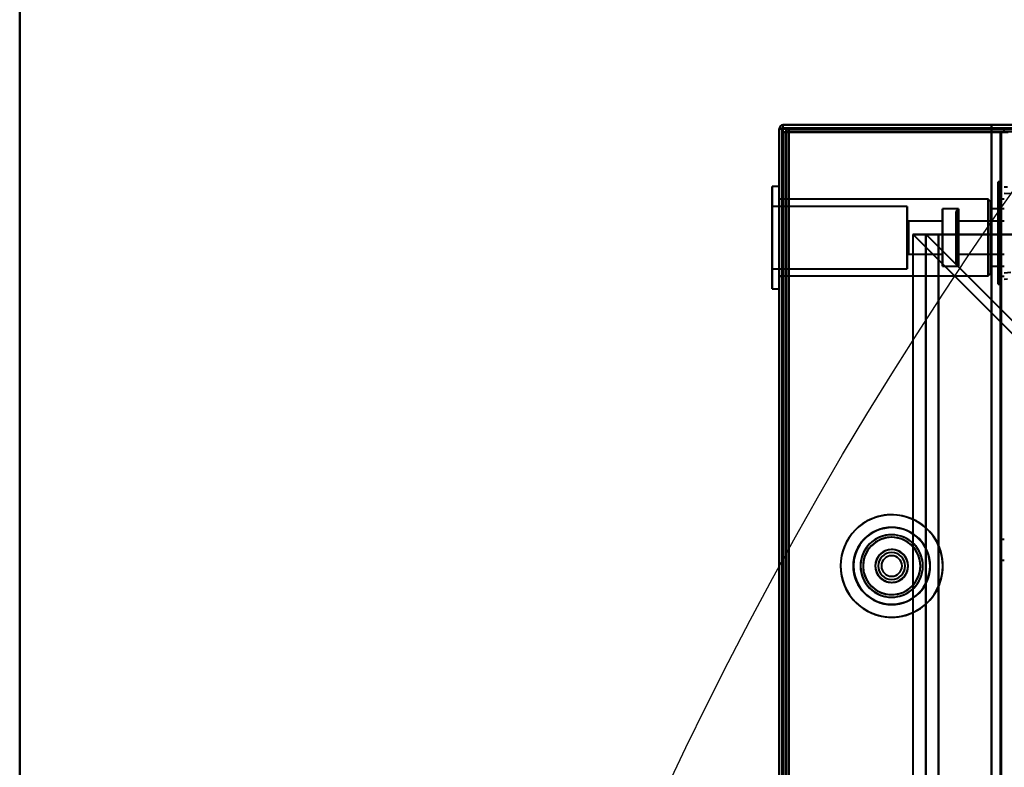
# Model space of a CAD drawing. Header units: millimetres. Extents: x -695 to 695, y -1115 to 611.
# Tile 35 of 87: x -655 to -502, y 262 to 378. Entities that reach past the tile are written whole.
import ezdxf

# ---------------------------------------------------------------- set-up
doc = ezdxf.new("R2010")
doc.units = ezdxf.units.MM
doc.layers.add('A-GENM', color=13, linetype='Continuous', lineweight=40)
doc.layers.add('G-IMPT', color=8, linetype='Continuous', lineweight=40)

# ---------------------------------------------------------------- blocks, each defined once
blk = doc.blocks.new('Nexa Toit - 700-751584-Niveau de réf_')
at = {"layer": 'A-GENM'}
for p, q in [((-655, 482.5), (-655, -482.5)), ((-655, -482.5), (-655, 482.5))]:
    blk.add_line(p, q, dxfattribs=at)
blk = doc.blocks.new('NEXA 700 CALQUES_dwg-751640-Niveau de réf_')
at = {"layer": 'G-IMPT'}
for p, q in [((532.43, 352), (-536.37, 352)), ((-536.37, 351.4), (-536.37, 352)), ((-536.37, 352), (-536.37, 351.4)), ((-536.97, 351.4), (-536.97, -334.4)), ((-536.97, 351.4), (-536.97, -334.4)), ((-536.97, 351.4), (-536.37, 351.4)), ((-536.37, 351.4), (-536.97, 351.4)), ((-536.97, 351.4), (-536.37, 351.4)), ((-536.37, 351.4), (-536.97, 351.4)), ((-536.37, 351.4), (-536.97, 351.4)), ((-536.97, 351.4), (-536.37, 351.4)), ((-535.87, 350.9), (-536.47, 350.9)), ((-536.47, 350.9), (-535.87, 350.9)), ((-535.87, 351.5), (-535.87, 350.9)), ((-535.87, 350.9), (-535.87, 351.5)), ((-501.97, 350.9), (-502.57, 350.9)), ((-501.97, 350.9), (-502.57, 350.9)), ((-502.57, 350.9), (-501.97, 350.9)), ((-502.57, 350.9), (-501.97, 350.9)), ((-502.47, 343.15), (-502.92, 343.15)), ((-502.92, 343.15), (-502.92, 335.2)), ((-502.92, 335.2), (-502.92, 343.15)), ((-502.47, 343.15), (-502.47, 335.2)), ((-502.47, 335.2), (-502.47, 343.15)), ((-536.97, 342.45), (-538.07, 342.45)), ((-536.97, 342.45), (-538.07, 342.45)), ((-538.07, 342.45), (-538.07, 327.16)), ((-538.07, 342.45), (-538.07, 327.16)), ((-538.07, 341.84), (-538.07, 342.45)), ((-538.07, 327.16), (-538.07, 342.45)), ((-538.07, 341.84), (-538.07, 342.45)), ((-538.07, 327.16), (-538.07, 342.45)), ((-538.07, 341.84), (-538.07, 326.55)), ((-538.07, 341.84), (-538.07, 326.55)), ((-538.07, 326.55), (-538.07, 341.84)), ((-538.07, 326.55), (-538.07, 341.84)), ((-536.97, 342.45), (-536.97, 327.16)), ((-536.97, 342.45), (-536.97, 341.84)), ((-536.97, 342.45), (-536.97, 327.16)), ((-536.97, 342.45), (-536.97, 341.84)), ((-536.97, 327.16), (-536.97, 342.45)), ((-536.97, 327.16), (-536.97, 342.45)), ((-536.97, 341.84), (-536.97, 326.55)), ((-536.97, 341.84), (-536.97, 326.55)), ((-536.97, 326.55), (-536.97, 341.84)), ((-536.97, 326.55), (-536.97, 341.84)), ((-502.92, 335.2), (-502.92, 342.35)), ((-502.92, 342.35), (-502.92, 328.05)), ((-502.92, 342.35), (-502.92, 335.2)), ((-502.47, 335.2), (-502.47, 341.51)), ((-502.47, 328.89), (-502.47, 341.51)), ((-502.47, 341.51), (-502.47, 335.2)), ((-501.47, 342.32), (-501.97, 342.35)), ((-500.97, 341.28), (-501.97, 341.35)), ((-536.47, 340.5), (-536.97, 340.5)), ((-536.47, 340.5), (-536.97, 340.5)), ((-536.97, 340.5), (-536.97, 328.5)), ((-536.97, 340.5), (-536.97, 334.5)), ((-536.97, 340.5), (-536.97, 328.5)), ((-536.97, 340.5), (-536.97, 334.5)), ((-504.47, 340.45), (-536.97, 340.45)), ((-504.47, 340.45), (-536.97, 340.45)), ((-536.97, 329), (-536.97, 340.45)), ((-536.97, 329), (-536.97, 340.45)), ((-536.97, 328.55), (-536.97, 340)), ((-536.97, 328.55), (-536.97, 340)), ((-536.47, 328.5), (-536.47, 340.5)), ((-536.47, 328.5), (-536.47, 340.5)), ((-536.47, 328.5), (-536.47, 340.5)), ((-536.47, 328.5), (-536.47, 340.5)), ((-536.47, 340.5), (-536.47, 328.5)), ((-536.47, 340.5), (-536.47, 328.5)), ((-536.47, 340.5), (-536.47, 328.5)), ((-536.47, 340.5), (-536.47, 328.5)), ((-504.07, 340.05), (-504.47, 340.45)), ((-504.07, 340.05), (-504.47, 340.45)), ((-504.47, 340.45), (-504.47, 329)), ((-504.47, 340.45), (-504.47, 329)), ((-504.47, 329), (-504.47, 340.45)), ((-504.47, 329), (-504.47, 340.45)), ((-504.47, 340), (-504.47, 328.55)), ((-504.47, 340), (-504.47, 328.55)), ((-504.47, 328.55), (-504.47, 340)), ((-504.47, 328.55), (-504.47, 340)), ((-504.07, 340.05), (-504.07, 329.37)), ((-504.07, 329.37), (-504.07, 340.05)), ((-504.07, 340.05), (-504.07, 329.37)), ((-504.07, 329.37), (-504.07, 340.05)), ((-501.97, 340.5), (-502.47, 340.5)), ((-501.97, 340.5), (-502.47, 340.5)), ((-502.47, 340.5), (-502.47, 328.5)), ((-502.47, 340.5), (-502.47, 328.5)), ((-502.47, 340.5), (-502.47, 328.5)), ((-502.47, 340.5), (-502.47, 328.5)), ((-502.47, 328.5), (-502.47, 340.5)), ((-502.47, 328.5), (-502.47, 340.5)), ((-502.47, 328.5), (-502.47, 340.5)), ((-502.47, 328.5), (-502.47, 340.5)), ((-517.07, 339.35), (-538.07, 339.35)), ((-517.07, 339.35), (-538.07, 339.35)), ((-538.07, 339.35), (-538.07, 330.02)), ((-538.07, 339.35), (-538.07, 330.02)), ((-538.07, 330.02), (-538.07, 339.35)), ((-538.07, 330.02), (-538.07, 339.35)), ((-538.07, 338.98), (-538.07, 329.65)), ((-538.07, 338.98), (-538.07, 329.65)), ((-538.07, 329.65), (-538.07, 338.98)), ((-538.07, 329.65), (-538.07, 338.98)), ((-517.07, 339.35), (-517.07, 330.02)), ((-517.07, 339.35), (-517.07, 330.02)), ((-517.07, 330.02), (-517.07, 339.35)), ((-517.07, 330.02), (-517.07, 339.35)), ((-517.07, 338.98), (-517.07, 329.65)), ((-517.07, 338.98), (-517.07, 329.65)), ((-517.07, 329.65), (-517.07, 338.98)), ((-517.07, 329.65), (-517.07, 338.98)), ((-509.07, 338.95), (-511.57, 338.95)), ((-509.07, 338.95), (-511.57, 338.95)), ((-511.57, 330.39), (-511.57, 338.95)), ((-511.57, 338.95), (-511.57, 330.39)), ((-511.57, 330.39), (-511.57, 338.95)), ((-511.57, 338.95), (-511.57, 330.39)), ((-511.57, 330.05), (-511.57, 338.61)), ((-511.57, 338.61), (-511.57, 330.05)), ((-511.57, 330.05), (-511.57, 338.61)), ((-511.57, 338.61), (-511.57, 330.05)), ((-509.07, 338.95), (-509.47, 338.55)), ((-509.07, 338.95), (-509.47, 338.55)), ((-509.47, 330.45), (-509.47, 338.55)), ((-509.47, 330.45), (-509.47, 338.55)), ((-509.47, 338.55), (-509.47, 330.45)), ((-509.47, 338.55), (-509.47, 330.45)), ((-509.47, 330.45), (-509.47, 338.55)), ((-509.47, 330.45), (-509.47, 338.55)), ((-509.47, 338.55), (-509.47, 330.45)), ((-509.47, 338.55), (-509.47, 330.45)), ((-509.07, 338.61), (-509.07, 338.95)), ((-509.07, 330.39), (-509.07, 338.95)), ((-509.07, 338.95), (-509.07, 330.05)), ((-509.07, 338.95), (-509.07, 330.05)), ((-509.07, 338.61), (-509.07, 338.95)), ((-509.07, 330.39), (-509.07, 338.95)), ((-509.07, 338.95), (-509.07, 330.05)), ((-509.07, 338.95), (-509.07, 330.05)), ((-509.07, 330.05), (-509.07, 338.61)), ((-509.07, 330.05), (-509.07, 338.61)), ((-504.07, 339.63), (-504.07, 328.95)), ((-504.07, 328.95), (-504.07, 339.63)), ((-504.07, 339.63), (-504.07, 328.95)), ((-504.07, 328.95), (-504.07, 339.63)), ((-501.97, 338.95), (-504.07, 338.95)), ((-501.97, 338.95), (-504.07, 338.95)), ((-504.07, 338.95), (-504.07, 330.39)), ((-504.07, 330.39), (-504.07, 338.95)), ((-504.07, 338.95), (-504.07, 330.39)), ((-504.07, 330.39), (-504.07, 338.95)), ((-504.07, 338.61), (-504.07, 330.05)), ((-504.07, 330.05), (-504.07, 338.61)), ((-504.07, 338.61), (-504.07, 330.05)), ((-504.07, 330.05), (-504.07, 338.61)), ((-516.87, 337.05), (-517.07, 337.25)), ((-516.87, 337.05), (-517.07, 337.25)), ((-517.07, 337.25), (-517.07, 331.96)), ((-517.07, 337.25), (-517.07, 331.96)), ((-517.07, 331.96), (-517.07, 337.25)), ((-517.07, 331.96), (-517.07, 337.25)), ((-517.07, 337.04), (-517.07, 331.75)), ((-517.07, 337.04), (-517.07, 331.75)), ((-517.07, 331.75), (-517.07, 337.04)), ((-517.07, 331.75), (-517.07, 337.04)), ((-511.57, 337.05), (-516.87, 337.05)), ((-511.57, 337.05), (-516.87, 337.05)), ((-516.87, 332.14), (-516.87, 337.05)), ((-516.87, 332.14), (-516.87, 337.05)), ((-516.87, 337.05), (-516.87, 332.14)), ((-516.87, 337.05), (-516.87, 332.14)), ((-516.87, 331.95), (-516.87, 336.86)), ((-516.87, 331.95), (-516.87, 336.86)), ((-516.87, 336.86), (-516.87, 331.95)), ((-516.87, 336.86), (-516.87, 331.95)), ((-511.57, 332.14), (-511.57, 337.05)), ((-511.57, 337.05), (-511.57, 332.14)), ((-511.57, 332.14), (-511.57, 337.05)), ((-511.57, 337.05), (-511.57, 332.14)), ((-511.57, 331.95), (-511.57, 336.86)), ((-511.57, 336.86), (-511.57, 331.95)), ((-511.57, 331.95), (-511.57, 336.86)), ((-511.57, 336.86), (-511.57, 331.95)), ((-509.27, 337.05), (-509.47, 337.25)), ((-509.27, 337.05), (-509.47, 337.25)), ((-509.47, 331.75), (-509.47, 337.25)), ((-509.47, 331.75), (-509.47, 337.25)), ((-509.47, 337.25), (-509.47, 331.75)), ((-509.47, 337.25), (-509.47, 331.75)), ((-509.47, 331.75), (-509.47, 337.25)), ((-509.47, 331.75), (-509.47, 337.25)), ((-509.47, 337.25), (-509.47, 331.75)), ((-509.47, 337.25), (-509.47, 331.75)), ((-501.97, 337.05), (-509.27, 337.05)), ((-501.97, 337.05), (-509.27, 337.05)), ((-509.27, 335.48), (-509.27, 337.05)), ((-509.27, 331.95), (-509.27, 337.05)), ((-509.27, 337.05), (-509.27, 335.48)), ((-509.27, 337.05), (-509.27, 336.86)), ((-509.27, 335.48), (-509.27, 337.05)), ((-509.27, 331.95), (-509.27, 337.05)), ((-509.27, 337.05), (-509.27, 335.48)), ((-509.27, 337.05), (-509.27, 336.86)), ((-509.27, 336.86), (-509.27, 331.95)), ((-509.27, 336.86), (-509.27, 331.95)), ((-509.27, 331.95), (-509.27, 335.48)), ((-509.27, 335.48), (-509.27, 332.14)), ((-509.27, 331.95), (-509.27, 335.48)), ((-509.27, 335.48), (-509.27, 332.14)), ((-502.92, 335.2), (-502.92, 327.25)), ((-502.92, 328.05), (-502.92, 335.2)), ((-502.92, 335.2), (-502.92, 328.05)), ((-502.92, 327.25), (-502.92, 335.2)), ((-502.47, 328.89), (-502.47, 335.2)), ((-502.47, 335.2), (-502.47, 327.25)), ((-502.47, 335.2), (-502.47, 328.89)), ((-502.47, 327.25), (-502.47, 335.2)), ((-536.97, 334.5), (-536.97, 328.5)), ((-536.97, 334.5), (-536.97, 328.5)), ((-512.2, 335), (-516.2, 335)), ((-514.2, 335), (-514.2, -335)), ((-512.2, 335), (-514.2, 335)), ((-514.2, 335), (-512.2, 335)), ((-517.07, 331.75), (-516.87, 331.95)), ((-517.07, 331.75), (-516.87, 331.95)), ((-516.87, 331.95), (-511.57, 331.95)), ((-516.87, 331.95), (-511.57, 331.95)), ((-509.47, 331.75), (-509.27, 331.95)), ((-509.47, 331.75), (-509.27, 331.95)), ((-509.27, 331.95), (-501.97, 331.95)), ((-509.27, 331.95), (-501.97, 331.95)), ((-538.07, 329.65), (-517.07, 329.65)), ((-538.07, 329.65), (-517.07, 329.65)), ((-511.57, 330.05), (-509.07, 330.05)), ((-511.57, 330.05), (-509.07, 330.05)), ((-509.47, 330.45), (-509.07, 330.05)), ((-509.47, 330.45), (-509.07, 330.05)), ((-504.07, 330.05), (-501.97, 330.05)), ((-504.07, 330.05), (-501.97, 330.05)), ((-501.97, 329.05), (-500.97, 329.12)), ((-536.97, 328.55), (-504.47, 328.55)), ((-536.97, 328.55), (-504.47, 328.55)), ((-536.97, 328.5), (-536.47, 328.5)), ((-536.97, 328.5), (-536.47, 328.5)), ((-504.47, 328.55), (-504.07, 328.95)), ((-504.47, 328.55), (-504.07, 328.95)), ((-502.47, 328.5), (-501.97, 328.5)), ((-502.47, 328.5), (-501.97, 328.5)), ((-501.97, 328.05), (-501.47, 328.08)), ((-538.07, 326.55), (-538.07, 327.16)), ((-538.07, 326.55), (-538.07, 327.16)), ((-538.07, 326.55), (-536.97, 326.55)), ((-538.07, 326.55), (-536.97, 326.55)), ((-536.97, 327.16), (-536.97, 326.55)), ((-536.97, 327.16), (-536.97, 326.55)), ((-502.92, 327.25), (-502.47, 327.25)), ((-501.97, 287.6), (-502.47, 287.6)), ((-502.47, 287.6), (-502.47, 284.4)), ((-502.47, 287.6), (-502.47, 284.4)), ((-502.47, 284.4), (-502.47, 287.6)), ((-502.47, 284.4), (-502.47, 287.6)), ((-502.47, 284.4), (-501.97, 284.4))]:
    blk.add_line(p, q, dxfattribs=at)
at = {"layer": 'G-IMPT', "flags": 128}
for points in [[(532.43, 352), (265.23, 352), (-1.97, 352), (-269.17, 352), (-536.37, 352)], [(-536.37, 352), (-269.17, 352), (-1.97, 352), (265.23, 352), (532.43, 352)], [(532.43, 352), (265.23, 352), (-1.97, 352), (-269.17, 352), (-536.37, 352)], [(-536.37, 352), (-536.37, 351.87), (-536.37, 351.75), (-536.37, 351.62), (-536.37, 351.5)], [(-503.97, 352), (-512.07, 352), (-520.17, 352), (-528.27, 352), (-536.37, 352)], [(-536.37, 352), (-528.27, 352), (-520.17, 352), (-512.07, 352), (-503.97, 352)], [(-536.37, 351.5), (-536.37, 351.62), (-536.37, 351.75), (-536.37, 351.87), (-536.37, 352)], [(-536.37, 352), (-269.17, 352), (-1.97, 352), (265.23, 352), (532.43, 352)], [(-536.37, 352), (-528.27, 352), (-520.17, 352), (-512.07, 352), (-503.97, 352)], [(-503.97, 352), (-512.07, 352), (-520.17, 352), (-528.27, 352), (-536.37, 352)], [(-503.97, 351.5), (-503.97, 351.62), (-503.97, 351.75), (-503.97, 351.87), (-503.97, 352)], [(-503.97, 352), (-503.97, 351.87), (-503.97, 351.75), (-503.97, 351.62), (-503.97, 351.5)], [(-503.97, 352), (-503.97, 351.87), (-503.97, 351.75), (-503.97, 351.62), (-503.97, 351.5)], [(-503.97, 351.5), (-503.97, 351.62), (-503.97, 351.75), (-503.97, 351.87), (-503.97, 352)], [(-536.42, 351.45), (-536.56, 351.44), (-536.69, 351.43), (-536.83, 351.41), (-536.97, 351.4)], [(-536.97, 351.4), (-536.83, 351.41), (-536.69, 351.43), (-536.56, 351.44), (-536.42, 351.45)], [(-536.97, 351.4), (-536.97, 179.95), (-536.97, 8.5), (-536.97, -162.95), (-536.97, -334.4)], [(-536.97, -334.4), (-536.97, -162.95), (-536.97, 8.5), (-536.97, 179.95), (-536.97, 351.4)], [(-536.97, 351.4), (-536.97, 179.95), (-536.97, 8.5), (-536.97, -162.95), (-536.97, -334.4)], [(-536.47, 351.4), (-536.59, 351.4), (-536.72, 351.4), (-536.84, 351.4), (-536.97, 351.4)], [(-536.97, -334.4), (-536.97, -162.95), (-536.97, 8.5), (-536.97, 179.95), (-536.97, 351.4)], [(-536.97, 351.4), (-536.84, 351.4), (-536.72, 351.4), (-536.59, 351.4), (-536.47, 351.4)], [(-536.97, 351.4), (-536.97, 179.95), (-536.97, 8.5), (-536.97, -162.95), (-536.97, -334.4)], [(-536.42, 351.4), (-536.56, 351.4), (-536.69, 351.4), (-536.83, 351.4), (-536.97, 351.4)], [(-536.97, -334.4), (-536.97, -162.95), (-536.97, 8.5), (-536.97, 179.95), (-536.97, 351.4)], [(-536.97, 351.4), (-536.97, 179.95), (-536.97, 8.5), (-536.97, -162.95), (-536.97, -334.4)], [(-536.97, 351.4), (-536.83, 351.4), (-536.69, 351.4), (-536.56, 351.4), (-536.42, 351.4)], [(-536.97, -334.4), (-536.97, -162.95), (-536.97, 8.5), (-536.97, 179.95), (-536.97, 351.4)], [(-536.42, 351.4), (-536.43, 351.4), (-536.44, 351.4), (-536.46, 351.4), (-536.47, 351.4)], [(-536.47, 351.4), (-536.47, 351.27), (-536.47, 351.15), (-536.47, 351.02), (-536.47, 350.9)], [(-536.47, 350.9), (-536.47, 351.02), (-536.47, 351.15), (-536.47, 351.27), (-536.47, 351.4)], [(-536.47, 351.4), (-536.47, 179.95), (-536.47, 8.5), (-536.47, -162.95), (-536.47, -334.4)], [(-536.47, -334.4), (-536.47, -162.95), (-536.47, 8.5), (-536.47, 179.95), (-536.47, 351.4)], [(-536.47, 351.4), (-536.47, 179.95), (-536.47, 8.5), (-536.47, -162.95), (-536.47, -334.4)], [(-536.47, 350.9), (-536.47, 179.7), (-536.47, 8.5), (-536.47, -162.7), (-536.47, -333.9)], [(-535.97, 350.9), (-536.09, 350.9), (-536.22, 350.9), (-536.34, 350.9), (-536.47, 350.9)], [(-536.47, 350.9), (-536.47, 179.7), (-536.47, 8.5), (-536.47, -162.7), (-536.47, -333.9)], [(-536.47, -333.9), (-536.47, -162.7), (-536.47, 8.5), (-536.47, 179.7), (-536.47, 350.9)], [(-536.47, -333.9), (-536.47, -162.7), (-536.47, 8.5), (-536.47, 179.7), (-536.47, 350.9)], [(-536.47, 350.9), (-536.47, 179.7), (-536.47, 8.5), (-536.47, -162.7), (-536.47, -333.9)], [(-536.47, 350.9), (-536.34, 350.9), (-536.22, 350.9), (-536.09, 350.9), (-535.97, 350.9)], [(-536.47, -333.9), (-536.47, -162.7), (-536.47, 8.5), (-536.47, 179.7), (-536.47, 350.9)], [(-503.97, 351.5), (-512.08, 351.49), (-520.19, 351.48), (-528.31, 351.46), (-536.42, 351.45)], [(-536.42, 351.45), (-528.31, 351.46), (-520.19, 351.48), (-512.08, 351.49), (-503.97, 351.5)], [(-536.37, 351.4), (-536.38, 351.4), (-536.39, 351.4), (-536.41, 351.4), (-536.42, 351.4)], [(-503.97, 351.4), (-512.08, 351.4), (-520.19, 351.4), (-528.31, 351.4), (-536.42, 351.4)], [(-536.42, 351.4), (-528.31, 351.4), (-520.19, 351.4), (-512.08, 351.4), (-503.97, 351.4)], [(-536.37, 351.5), (-536.37, 351.49), (-536.37, 351.48), (-536.37, 351.46), (-536.37, 351.45)], [(-535.87, 351.5), (-535.99, 351.5), (-536.12, 351.5), (-536.24, 351.5), (-536.37, 351.5)], [(532.43, 351.5), (265.23, 351.5), (-1.97, 351.5), (-269.17, 351.5), (-536.37, 351.5)], [(-536.37, 351.5), (-536.24, 351.5), (-536.12, 351.5), (-535.99, 351.5), (-535.87, 351.5)], [(-503.97, 351.5), (-512.07, 351.5), (-520.17, 351.5), (-528.27, 351.5), (-536.37, 351.5)], [(-536.37, 351.5), (-528.27, 351.5), (-520.17, 351.5), (-512.07, 351.5), (-503.97, 351.5)], [(-536.37, 351.45), (-536.37, 351.44), (-536.37, 351.43), (-536.37, 351.41), (-536.37, 351.4)], [(-536.37, -334.4), (-536.37, -162.95), (-536.37, 8.5), (-536.37, 179.95), (-536.37, 351.4)], [(532.43, 351.4), (265.23, 351.4), (-1.97, 351.4), (-269.17, 351.4), (-536.37, 351.4)], [(-536.37, 351.4), (-536.37, 179.95), (-536.37, 8.5), (-536.37, -162.95), (-536.37, -334.4)], [(-536.37, 351.4), (-269.17, 351.4), (-1.97, 351.4), (265.23, 351.4), (532.43, 351.4)], [(-536.37, -334.4), (-536.37, -162.95), (-536.37, 8.5), (-536.37, 179.95), (-536.37, 351.4)], [(-536.37, 351.4), (-269.17, 351.4), (-1.97, 351.4), (265.23, 351.4), (532.43, 351.4)], [(-536.37, -334.4), (-536.37, -162.95), (-536.37, 8.5), (-536.37, 179.95), (-536.37, 351.4)], [(-536.37, 351.4), (-528.27, 351.4), (-520.17, 351.4), (-512.07, 351.4), (-503.97, 351.4)], [(-536.37, -334.4), (-536.37, -162.95), (-536.37, 8.5), (-536.37, 179.95), (-536.37, 351.4)], [(-536.37, 351.4), (-528.27, 351.4), (-520.17, 351.4), (-512.07, 351.4), (-503.97, 351.4)], [(-503.97, 351.4), (-512.07, 351.4), (-520.17, 351.4), (-528.27, 351.4), (-536.37, 351.4)], [(-536.37, 351.4), (-536.37, 179.95), (-536.37, 8.5), (-536.37, -162.95), (-536.37, -334.4)], [(-503.97, 351.4), (-512.07, 351.4), (-520.17, 351.4), (-528.27, 351.4), (-536.37, 351.4)], [(-536.37, 351.4), (-536.37, 179.95), (-536.37, 8.5), (-536.37, -162.95), (-536.37, -334.4)], [(-503.97, 351.4), (-512.07, 351.4), (-520.17, 351.4), (-528.27, 351.4), (-536.37, 351.4)], [(-536.37, 351.4), (-536.37, 179.95), (-536.37, 8.5), (-536.37, -162.95), (-536.37, -334.4)], [(-535.97, 351), (-535.97, 179.75), (-535.97, 8.5), (-535.97, -162.75), (-535.97, -334)], [(532.03, 351), (265.03, 351), (-1.97, 351), (-268.97, 351), (-535.97, 351)], [(-535.97, -334), (-535.97, -162.75), (-535.97, 8.5), (-535.97, 179.75), (-535.97, 351)], [(-535.97, 351), (-535.97, 350.99), (-535.97, 350.97), (-535.97, 350.96), (-535.97, 350.95)], [(-535.92, 351), (-535.93, 351), (-535.94, 351), (-535.96, 351), (-535.97, 351)], [(-535.97, 351), (-268.97, 351), (-1.97, 351), (265.03, 351), (532.03, 351)], [(-535.97, 350.95), (-535.97, 350.94), (-535.97, 350.93), (-535.97, 350.91), (-535.97, 350.9)], [(-535.97, -333.9), (-535.97, -162.7), (-535.97, 8.5), (-535.97, 179.7), (-535.97, 350.9)], [(-535.97, 350.9), (-535.97, 179.7), (-535.97, 8.5), (-535.97, -162.7), (-535.97, -333.9)], [(-535.97, 350.9), (-535.96, 350.9), (-535.94, 350.9), (-535.93, 350.9), (-535.92, 350.9)], [(-535.87, 351), (-535.88, 351), (-535.89, 351), (-535.91, 351), (-535.92, 351)], [(-535.92, 350.9), (-535.91, 350.9), (-535.89, 350.9), (-535.88, 350.9), (-535.87, 350.9)], [(531.93, 351.5), (264.98, 351.5), (-1.97, 351.5), (-268.92, 351.5), (-535.87, 351.5)], [(-535.87, 351.5), (-268.92, 351.5), (-1.97, 351.5), (264.98, 351.5), (531.93, 351.5)], [(531.93, 351.5), (264.98, 351.5), (-1.97, 351.5), (-268.92, 351.5), (-535.87, 351.5)], [(-535.87, 351.5), (-535.87, 351.38), (-535.87, 351.25), (-535.87, 351.12), (-535.87, 351)], [(-535.87, 351.5), (-268.92, 351.5), (-1.97, 351.5), (264.98, 351.5), (531.93, 351.5)], [(531.93, 351.5), (264.98, 351.5), (-1.97, 351.5), (-268.92, 351.5), (-535.87, 351.5)], [(-535.87, 351), (-535.87, 351.12), (-535.87, 351.25), (-535.87, 351.38), (-535.87, 351.5)], [(-535.87, 351.5), (-268.92, 351.5), (-1.97, 351.5), (264.98, 351.5), (531.93, 351.5)], [(-535.87, 351), (-268.92, 351), (-1.97, 351), (264.98, 351), (531.93, 351)], [(531.93, 351), (264.98, 351), (-1.97, 351), (-268.92, 351), (-535.87, 351)], [(-535.87, 350.95), (-535.87, 350.96), (-535.87, 350.97), (-535.87, 350.99), (-535.87, 351)], [(-535.87, 350.9), (-535.87, 350.91), (-535.87, 350.93), (-535.87, 350.94), (-535.87, 350.95)], [(-535.87, 350.9), (-535.87, 179.7), (-535.87, 8.5), (-535.87, -162.7), (-535.87, -333.9)], [(-535.87, -333.9), (-535.87, -162.7), (-535.87, 8.5), (-535.87, 179.7), (-535.87, 350.9)], [(-535.87, 350.9), (-527.89, 350.9), (-519.92, 350.9), (-511.94, 350.9), (-503.97, 350.9)], [(-503.97, 350.9), (-511.94, 350.9), (-519.92, 350.9), (-527.89, 350.9), (-535.87, 350.9)], [(-535.47, 351), (-535.47, 351.12), (-535.47, 351.25), (-535.47, 351.38), (-535.47, 351.5)], [(-535.47, 351.5), (-535.47, 351.38), (-535.47, 351.25), (-535.47, 351.12), (-535.47, 351)], [(-535.47, 351.5), (-527.59, 351.5), (-519.72, 351.5), (-511.84, 351.5), (-503.97, 351.5)], [(-503.97, 351.5), (-511.84, 351.5), (-519.72, 351.5), (-527.59, 351.5), (-535.47, 351.5)], [(-503.97, 351.5), (-511.84, 351.5), (-519.72, 351.5), (-527.59, 351.5), (-535.47, 351.5)], [(-535.47, 351.5), (-535.47, 351.38), (-535.47, 351.25), (-535.47, 351.12), (-535.47, 351)], [(-535.47, 351), (-535.47, 351.12), (-535.47, 351.25), (-535.47, 351.38), (-535.47, 351.5)], [(-535.47, 351.5), (-527.59, 351.5), (-519.72, 351.5), (-511.84, 351.5), (-503.97, 351.5)], [(-502.57, 351), (-510.79, 351), (-519.02, 351), (-527.24, 351), (-535.47, 351)], [(-535.47, 351), (-527.24, 351), (-519.02, 351), (-510.79, 351), (-502.57, 351)], [(-535.47, 351), (-527.23, 350.99), (-518.99, 350.97), (-510.76, 350.96), (-502.52, 350.95)], [(-502.52, 350.95), (-510.76, 350.96), (-518.99, 350.97), (-527.23, 350.99), (-535.47, 351)], [(-502.57, 350.9), (-510.79, 350.9), (-519.02, 350.9), (-527.24, 350.9), (-535.47, 350.9)], [(-535.47, 350.9), (-535.47, 179.7), (-535.47, 8.5), (-535.47, -162.7), (-535.47, -333.9)], [(-535.47, -333.9), (-535.47, -162.7), (-535.47, 8.5), (-535.47, 179.7), (-535.47, 350.9)], [(-535.47, 350.9), (-535.47, 179.7), (-535.47, 8.5), (-535.47, -162.7), (-535.47, -333.9)], [(-535.47, 350.9), (-535.47, 179.7), (-535.47, 8.5), (-535.47, -162.7), (-535.47, -333.9)], [(-503.97, 350.9), (-511.84, 350.9), (-519.72, 350.9), (-527.59, 350.9), (-535.47, 350.9)], [(-535.47, 350.9), (-535.47, 179.7), (-535.47, 8.5), (-535.47, -162.7), (-535.47, -333.9)], [(-535.47, -333.9), (-535.47, -162.7), (-535.47, 8.5), (-535.47, 179.7), (-535.47, 350.9)], [(-535.47, -333.9), (-535.47, -162.7), (-535.47, 8.5), (-535.47, 179.7), (-535.47, 350.9)], [(-535.47, 350.9), (-527.24, 350.9), (-519.02, 350.9), (-510.79, 350.9), (-502.57, 350.9)], [(-502.52, 350.9), (-510.76, 350.9), (-518.99, 350.9), (-527.23, 350.9), (-535.47, 350.9)], [(-535.47, 350.9), (-527.59, 350.9), (-519.72, 350.9), (-511.84, 350.9), (-503.97, 350.9)], [(-503.97, 350.9), (-511.84, 350.9), (-519.72, 350.9), (-527.59, 350.9), (-535.47, 350.9)], [(-535.47, 350.9), (-527.23, 350.9), (-518.99, 350.9), (-510.76, 350.9), (-502.52, 350.9)], [(-535.47, -333.9), (-535.47, -162.7), (-535.47, 8.5), (-535.47, 179.7), (-535.47, 350.9)], [(-535.47, 350.9), (-527.59, 350.9), (-519.72, 350.9), (-511.84, 350.9), (-503.97, 350.9)], [(-502.57, 351.5), (-502.92, 351.5), (-503.27, 351.5), (-503.62, 351.5), (-503.97, 351.5)], [(-503.97, 351.5), (-503.62, 351.5), (-503.27, 351.5), (-502.92, 351.5), (-502.57, 351.5)], [(-502.57, 351.5), (-502.92, 351.5), (-503.27, 351.5), (-503.62, 351.5), (-503.97, 351.5)], [(-503.97, 351.5), (-503.62, 351.5), (-503.27, 351.5), (-502.92, 351.5), (-502.57, 351.5)], [(-503.97, 351.4), (-503.97, 351.27), (-503.97, 351.15), (-503.97, 351.02), (-503.97, 350.9)], [(-503.97, 350.9), (-503.97, 351.02), (-503.97, 351.15), (-503.97, 351.27), (-503.97, 351.4)], [(-503.97, 351.4), (-503.97, 351.27), (-503.97, 351.15), (-503.97, 351.02), (-503.97, 350.9)], [(-503.97, 335), (-503.97, 339.1), (-503.97, 343.2), (-503.97, 347.3), (-503.97, 351.4)], [(-503.97, 350.9), (-503.97, 351.02), (-503.97, 351.15), (-503.97, 351.27), (-503.97, 351.4)], [(-503.97, 350.9), (-503.97, 351.02), (-503.97, 351.15), (-503.97, 351.27), (-503.97, 351.4)], [(-503.97, 351.4), (-503.97, 351.27), (-503.97, 351.15), (-503.97, 351.02), (-503.97, 350.9)], [(-503.97, 350.9), (-503.97, 179.7), (-503.97, 8.5), (-503.97, -162.7), (-503.97, -333.9)], [(-502.57, 350.9), (-502.92, 350.9), (-503.27, 350.9), (-503.62, 350.9), (-503.97, 350.9)], [(-503.97, 350.9), (-503.62, 350.9), (-503.27, 350.9), (-502.92, 350.9), (-502.57, 350.9)], [(-502.57, 350.9), (-502.92, 350.9), (-503.27, 350.9), (-503.62, 350.9), (-503.97, 350.9)], [(-503.97, -333.9), (-503.97, -162.7), (-503.97, 8.5), (-503.97, 179.7), (-503.97, 350.9)], [(-503.97, 350.9), (-503.62, 350.9), (-503.27, 350.9), (-502.92, 350.9), (-502.57, 350.9)], [(-503.97, 350.9), (-503.97, 179.7), (-503.97, 8.5), (-503.97, -162.7), (-503.97, -333.9)], [(-503.97, -333.9), (-503.97, -162.7), (-503.97, 8.5), (-503.97, 179.7), (-503.97, 350.9)], [(-503.97, 350.9), (-503.97, 179.7), (-503.97, 8.5), (-503.97, -162.7), (-503.97, -333.9)], [(-501.37, 350.9), (-502.02, 350.9), (-502.67, 350.9), (-503.32, 350.9), (-503.97, 350.9)], [(-503.97, 350.9), (-503.32, 350.9), (-502.67, 350.9), (-502.02, 350.9), (-501.37, 350.9)], [(-503.97, -333.9), (-503.97, -162.7), (-503.97, 8.5), (-503.97, 179.7), (-503.97, 350.9)], [(-502.57, -333.9), (-502.57, -162.7), (-502.57, 8.5), (-502.57, 179.7), (-502.57, 350.9)], [(-502.57, 350.9), (-502.57, 179.7), (-502.57, 8.5), (-502.57, -162.7), (-502.57, -333.9)], [(-502.57, -333.9), (-502.57, -162.7), (-502.57, 8.5), (-502.57, 179.7), (-502.57, 350.9)], [(-502.57, 350.9), (-502.57, 179.7), (-502.57, 8.5), (-502.57, -162.7), (-502.57, -333.9)], [(-502.57, 350.9), (-502.57, 179.7), (-502.57, 8.5), (-502.57, -162.7), (-502.57, -333.9)], [(-502.57, -333.9), (-502.57, -162.7), (-502.57, 8.5), (-502.57, 179.7), (-502.57, 350.9)], [(-502.52, 350.95), (-502.38, 350.94), (-502.24, 350.93), (-502.11, 350.91), (-501.97, 350.9)], [(-501.97, 350.9), (-502.11, 350.91), (-502.24, 350.93), (-502.38, 350.94), (-502.52, 350.95)], [(-501.97, 350.9), (-502.11, 350.9), (-502.24, 350.9), (-502.38, 350.9), (-502.52, 350.9)], [(-502.52, 350.9), (-502.38, 350.9), (-502.24, 350.9), (-502.11, 350.9), (-501.97, 350.9)], [(-502.47, 350.9), (-502.47, 179.7), (-502.47, 8.5), (-502.47, -162.7), (-502.47, -333.9)], [(-502.47, -333.9), (-502.47, -162.7), (-502.47, 8.5), (-502.47, 179.7), (-502.47, 350.9)], [(-502.92, 342.35), (-502.89, 342.12), (-502.81, 341.89), (-502.66, 341.68), (-502.47, 341.51)], [(-502.47, 341.51), (-502.66, 341.68), (-502.81, 341.89), (-502.89, 342.12), (-502.92, 342.35)], [(-516.14, 335), (-515.63, 335), (-515.13, 335), (-514.62, 335), (-514.11, 335)], [(-494.92, 313.78), (-500.22, 319.08), (-505.53, 324.39), (-510.84, 329.69), (-516.14, 335)], [(-514.11, 335), (-514.62, 335), (-515.13, 335), (-515.63, 335), (-516.14, 335)], [(-516.14, -335), (-516.14, -167.5), (-516.14, 0), (-516.14, 167.5), (-516.14, 335)], [(-516.14, 335), (-510.84, 329.69), (-505.53, 324.39), (-500.22, 319.08), (-494.92, 313.78)], [(-514.11, 335), (-514.13, 335), (-514.14, 335), (-514.16, 335), (-514.17, 335)], [(-514.17, 335), (-514.17, 167.5), (-514.17, 0), (-514.17, -167.5), (-514.17, -335)], [(-514.17, -335), (-514.17, -167.5), (-514.17, 0), (-514.17, 167.5), (-514.17, 335)], [(-514.17, 335), (-514.16, 335), (-514.14, 335), (-514.13, 335), (-514.11, 335)], [(-514.11, 335), (-508.82, 329.71), (-503.53, 324.42), (-498.24, 319.13), (-492.95, 313.84)], [(-492.95, 313.84), (-498.24, 319.13), (-503.53, 324.42), (-508.82, 329.71), (-514.11, 335)], [(-512.2, 335), (-512.2, 167.5), (-512.2, 0), (-512.2, -167.5), (-512.2, -335)], [(-512.2, -335), (-512.2, -167.5), (-512.2, 0), (-512.2, 167.5), (-512.2, 335)], [(-512.2, 335), (-506.39, 335), (-500.59, 335), (-494.78, 335), (-488.97, 335)], [(-488.97, 335), (-494.78, 335), (-500.59, 335), (-506.39, 335), (-512.2, 335)], [(-512.2, 335), (-510.14, 335), (-508.09, 335), (-506.03, 335), (-503.97, 335)], [(-503.97, -334.4), (-503.97, -167.05), (-503.97, 0.3), (-503.97, 167.65), (-503.97, 335)], [(-503.97, 335), (-503.32, 335), (-502.67, 335), (-502.02, 335), (-501.37, 335)], [(-503.97, 335), (-503.97, 167.65), (-503.97, 0.3), (-503.97, -167.05), (-503.97, -334.4)], [(-501.37, 335), (-502.02, 335), (-502.67, 335), (-503.32, 335), (-503.97, 335)], [(-502.47, 328.89), (-502.66, 328.72), (-502.81, 328.51), (-502.89, 328.28), (-502.92, 328.05)], [(-502.92, 328.05), (-502.89, 328.28), (-502.81, 328.51), (-502.66, 328.72), (-502.47, 328.89)]]:
    blk.add_lwpolyline(points, dxfattribs=at)
at = {"layer": 'G-IMPT'}
for centre, radius, start, end in [((-536.37, 351.4), 0.6, 90, 180), ((-536.37, 351.4), 0.6, 90, 180), ((-536.37, 351.4), 0.6, 90, 180), ((-536.37, 351.4), 0.6, 90, 180), ((-502.57, 350.9), 0.6, 0, 90), ((-502.57, 350.9), 0.6, 0, 90), ((-502.57, 350.9), 0.6, 0, 90), ((-502.57, 350.9), 0.6, 0, 90), ((-519.47, 283.5), 7.95, 22.5227, 202.5227), ((-519.47, 283.5), 7.95, 0, 180), ((-519.47, 283.5), 7.95, 112.5227, 292.5227), ((-519.47, 283.5), 7.95, 112.5227, 292.5227), ((-519.47, 283.5), 7.95, 112.5227, 292.5227), ((-519.47, 283.5), 7.95, 112.5227, 292.5227), ((-519.47, 283.5), 7.95, 112.5227, 292.5227), ((-519.47, 283.5), 7.95, 112.5227, 202.5227), ((-519.47, 283.5), 7.95, 292.5227, 112.5227), ((-519.47, 283.5), 7.95, 292.5227, 112.5227), ((-519.47, 283.5), 7.95, 292.5227, 112.5227), ((-519.47, 283.5), 7.95, 292.5227, 112.5227), ((-519.47, 283.5), 7.95, 292.5227, 112.5227), ((-519.47, 283.5), 7.95, 0, 112.5227), ((-519.47, 283.5), 6, 90, 270), ((-519.47, 283.5), 6, 90, 270), ((-519.47, 283.5), 6, 90, 270), ((-519.47, 283.5), 6, 90, 270), ((-519.47, 283.5), 6, 90, 270), ((-519.47, 283.5), 6, 0, 180), ((-519.47, 283.5), 5.95, 292.5227, 112.5227), ((-519.47, 283.5), 5.95, 292.5227, 112.5227), ((-519.47, 283.5), 6, 270, 90), ((-519.47, 283.5), 6, 270, 90), ((-519.47, 283.5), 6, 0, 90), ((-519.47, 283.5), 6, 270, 90), ((-519.47, 283.5), 6, 270, 90), ((-519.47, 283.5), 5.95, 112.5227, 292.5227), ((-519.47, 283.5), 5.95, 112.5227, 180), ((-519.47, 283.5), 4.85, 360, 180), ((-519.47, 283.5), 4.85, 112.5227, 292.5227), ((-519.47, 283.5), 4.85, 112.5227, 180), ((-519.47, 283.5), 4.85, 112.5227, 292.5227), ((-519.47, 283.5), 4.45, 0, 180), ((-519.47, 283.5), 4.45, 0, 180), ((-519.47, 283.5), 4.85, 292.5227, 112.5227), ((-519.47, 283.5), 4.85, 292.5227, 112.5227), ((-519.47, 283.5), 4.85, 292.5227, 112.5227), ((-519.47, 283.5), 4.45, 0, 112.5227), ((-519.47, 283.5), 4.45, 292.5227, 112.5227), ((-519.47, 283.5), 7.95, 202.5227, 22.5227), ((-519.47, 283.5), 4.45, 112.5227, 180), ((-519.47, 283.5), 4.45, 112.5227, 292.5227), ((-519.47, 283.5), 2.55, 0, 180), ((-519.47, 283.5), 2.55, 0, 180), ((-519.47, 283.5), 2.55, 0, 180), ((-519.47, 283.5), 2.55, 22.5227, 202.5227), ((-519.47, 283.5), 2.55, 112.5227, 292.5227), ((-519.47, 283.5), 2.55, 112.5227, 180), ((-519.47, 283.5), 2.55, 112.5227, 202.5227), ((-519.47, 283.5), 2.55, 112.5227, 292.5227), ((-519.47, 283.5), 2.1, 90, 270), ((-519.47, 283.5), 2.1, 0, 180), ((-519.47, 283.5), 2.1, 0, 180), ((-519.47, 283.5), 2.1, 0, 180), ((-519.47, 283.5), 1.6, 90, 270), ((-519.47, 283.5), 1.6, 90, 180), ((-519.47, 283.5), 1.6, 0, 180), ((-519.47, 283.5), 1.6, 0, 180), ((-519.47, 283.5), 2.55, 292.5227, 112.5227), ((-519.47, 283.5), 2.55, 0, 112.5227), ((-519.47, 283.5), 2.55, 0, 112.5227), ((-519.47, 283.5), 2.55, 292.5227, 112.5227), ((-519.47, 283.5), 2.1, 270, 90), ((-519.47, 283.5), 1.6, 270, 90), ((-519.47, 283.5), 1.6, 0, 90), ((-519.47, 283.5), 7.95, 180, 360), ((-519.47, 283.5), 6, 180, 360), ((-519.47, 283.5), 5.95, 180, 292.5227), ((-519.47, 283.5), 4.85, 180, 360), ((-519.47, 283.5), 4.85, 180, 292.5227), ((-519.47, 283.5), 4.45, 180, 292.5227), ((-519.47, 283.5), 4.45, 180, 360), ((-519.47, 283.5), 4.45, 180, 360), ((-519.47, 283.5), 2.55, 180, 0), ((-519.47, 283.5), 2.55, 180, 292.5227), ((-519.47, 283.5), 2.55, 180, 360), ((-519.47, 283.5), 2.55, 180, 0), ((-519.47, 283.5), 2.55, 202.5227, 22.5227), ((-519.47, 283.5), 2.1, 180, 270), ((-519.47, 283.5), 2.1, 180, 0), ((-519.47, 283.5), 2.1, 180, 0), ((-519.47, 283.5), 1.6, 180, 0), ((-519.47, 283.5), 1.6, 180, 0), ((-519.47, 283.5), 1.6, 180, 0), ((-519.47, 283.5), 6, 270, 0), ((-519.47, 283.5), 2.1, 270, 0), ((-519.47, 283.5), 2.55, 292.5227, 0), ((-519.47, 283.5), 2.55, 292.5227, 0), ((-519.47, 283.5), 4.45, 292.5227, 0), ((-519.47, 283.5), 7.95, 292.5227, 0), ((-519.47, 283.5), 2.55, 202.5227, 292.5227), ((-519.47, 283.5), 7.95, 202.5227, 292.5227)]:
    blk.add_arc(centre, radius, start, end, dxfattribs=at)

msp = doc.modelspace()

# ---------------------------------------------------------------- linework, layer by layer
at = {"color": 94, "lineweight": 30}
msp.add_circle((-1.97, 1), 609.6, dxfattribs=at)

# ---------------------------------------------------------------- block references
at = {"layer": 'A-GENM'}
msp.add_blockref('Nexa Toit - 700-751584-Niveau de réf_', (0, 0), dxfattribs=at)
at = {"layer": 'G-IMPT'}
msp.add_blockref('NEXA 700 CALQUES_dwg-751640-Niveau de réf_', (0, 10), dxfattribs=at)

doc.saveas('drawing.dxf')
